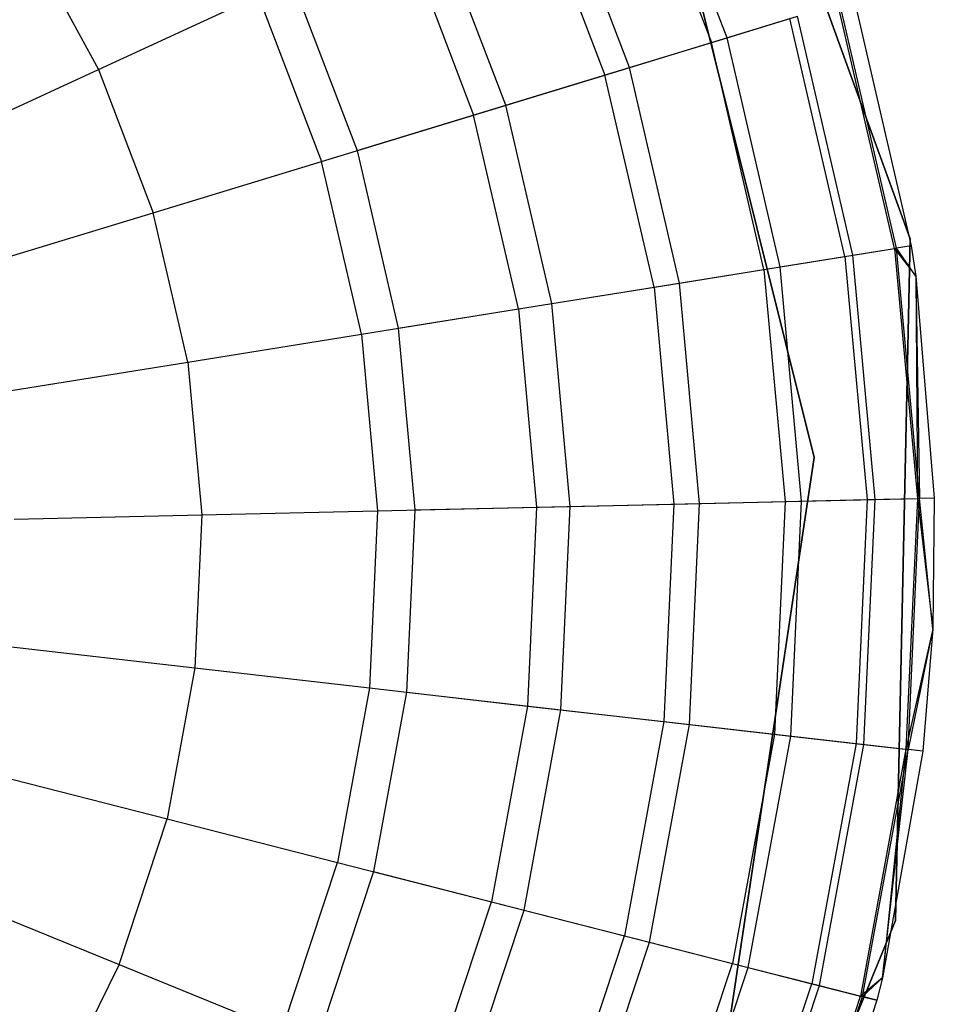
# Model space of a CAD drawing. Extents: x -38.3 to -0.1, y -39.1 to 0.
# Tile 202 of 256: x -21.536 to -21.293, y -7.992 to -7.731. Entities that reach past the tile are written whole.
import ezdxf

# ---------------------------------------------------------------- set-up
doc = ezdxf.new("R2010")
doc.units = 0
doc.header["$MEASUREMENT"] = 0
doc.layers.get('0').update_dxf_attribs({"color": 13, "linetype": 'CONTINUOUS'})

# ---------------------------------------------------------------- blocks, each defined once
blk = doc.blocks.new('ORTO_XII_A_STL')
at = {"color": 0}
for p, q in [((17.22823, 31.85304, 14.66398), (17.28992, 31.68303, 14.66398)), ((17.28992, 31.68303, 4.03405), (17.22823, 31.85304, 4.03405)), ((17.22823, 31.85304, 14.66398), (17.28992, 31.68303, 14.66398)), ((17.28992, 31.68303, 4.03405), (17.22823, 31.85304, 4.03405)), ((17.221, 31.79943, 14.66398), (17.26444, 31.62503, 14.66398)), ((17.26444, 31.62503, 4.03405), (17.221, 31.79943, 4.03405)), ((17.26444, 31.62503, 4.03405), (17.221, 31.79943, 4.03405)), ((17.26444, 31.62503, 4.2309), (17.221, 31.79943, 4.2309)), ((17.26444, 31.62503, 4.2309), (17.221, 31.79943, 4.2309)), ((17.221, 31.79943, 14.66398), (17.26444, 31.62503, 14.66398)), ((17.221, 31.79943, 14.58524), (17.26444, 31.62503, 14.58524)), ((17.221, 31.79943, 14.58524), (17.26444, 31.62503, 14.58524)), ((17.24137, 31.73629, 14.87795), (17.21916, 31.79456, 14.87795)), ((17.24137, 31.73629, 14.87795), (17.21916, 31.79456, 14.87795)), ((17.21522, 31.79274, 16.83917), (17.23723, 31.73503, 16.83917)), ((17.21522, 31.79274, 16.83917), (17.23723, 31.73503, 16.83917)), ((17.21551, 31.72841, 14.80334), (17.19461, 31.78323, 14.80334)), ((17.21551, 31.72841, 14.80334), (17.19461, 31.78323, 14.80334)), ((17.18842, 31.78037, 16.88133), (17.20899, 31.72642, 16.88133)), ((17.18842, 31.78037, 16.88133), (17.20899, 31.72642, 16.88133)), ((17.1827, 31.7184, 14.73178), (17.16347, 31.76885, 14.73178)), ((17.1827, 31.7184, 14.73178), (17.16347, 31.76885, 14.73178)), ((17.05523, 31.76354, 16.969), (17.07474, 31.72789, 16.969)), ((17.05523, 31.76354, 16.969), (17.07474, 31.72789, 16.969)), ((17.15538, 31.76511, 16.91773), (17.17418, 31.7158, 16.91773)), ((17.15538, 31.76511, 16.91773), (17.17418, 31.7158, 16.91773)), ((17.12603, 31.75156, 14.66398), (17.14326, 31.70638, 14.66398)), ((17.12603, 31.75156, 14.66398), (17.14326, 31.70638, 14.66398)), ((17.07474, 31.72789, 16.969), (17.1171, 31.74744, 16.94725)), ((17.07474, 31.72789, 16.969), (17.1171, 31.74744, 16.94725)), ((17.1171, 31.74744, 16.94725), (17.13385, 31.70351, 16.94725)), ((17.1171, 31.74744, 16.94725), (17.13385, 31.70351, 16.94725)), ((17.2858, 31.68042, 16.74281), (17.27077, 31.74526, 16.74281)), ((17.2858, 31.68042, 16.74281), (17.27077, 31.74526, 16.74281)), ((17.28633, 31.6805, 15.03336), (17.2713, 31.74542, 15.03336)), ((17.28633, 31.6805, 15.03336), (17.2713, 31.74542, 15.03336)), ((17.27507, 31.74656, 15.11261), (17.29023, 31.68113, 15.11261)), ((17.27507, 31.74656, 16.69154), (17.29023, 31.68113, 16.69154)), ((17.27507, 31.74656, 15.11261), (17.29023, 31.68113, 15.11261)), ((17.27507, 31.74656, 16.69154), (17.29023, 31.68113, 16.69154)), ((17.24137, 31.73629, 14.87795), (17.26003, 31.74198, 14.95488)), ((17.24137, 31.73629, 14.87795), (17.26003, 31.74198, 14.95488)), ((17.2747, 31.67864, 14.95488), (17.26003, 31.74198, 14.95488)), ((17.2747, 31.67864, 14.95488), (17.26003, 31.74198, 14.95488)), ((17.23723, 31.73503, 16.83917), (17.25803, 31.74137, 16.79252)), ((17.23723, 31.73503, 16.83917), (17.25803, 31.74137, 16.79252)), ((17.27264, 31.67831, 16.79252), (17.25803, 31.74137, 16.79252)), ((17.27264, 31.67831, 16.79252), (17.25803, 31.74137, 16.79252)), ((17.20899, 31.72642, 16.88133), (17.23723, 31.73503, 16.83917)), ((17.20899, 31.72642, 16.88133), (17.23723, 31.73503, 16.83917)), ((17.21551, 31.72841, 14.80334), (17.24137, 31.73629, 14.87795)), ((17.21551, 31.72841, 14.80334), (17.24137, 31.73629, 14.87795)), ((17.25117, 31.67485, 16.83917), (17.23723, 31.73503, 16.83917)), ((17.25117, 31.67485, 16.83917), (17.23723, 31.73503, 16.83917)), ((17.25545, 31.67554, 14.87795), (17.24137, 31.73629, 14.87795)), ((17.25545, 31.67554, 14.87795), (17.24137, 31.73629, 14.87795)), ((17.02961, 31.70705, 16.98232), (17.07474, 31.72789, 16.969)), ((17.02961, 31.70705, 16.98232), (17.07474, 31.72789, 16.969)), ((17.07474, 31.72789, 16.969), (17.08923, 31.6899, 16.969)), ((17.07474, 31.72789, 16.969), (17.08923, 31.6899, 16.969)), ((17.17418, 31.7158, 16.91773), (17.20899, 31.72642, 16.88133)), ((17.17418, 31.7158, 16.91773), (17.20899, 31.72642, 16.88133)), ((17.1827, 31.7184, 14.73178), (17.21551, 31.72841, 14.80334)), ((17.1827, 31.7184, 14.73178), (17.21551, 31.72841, 14.80334)), ((17.22202, 31.67017, 16.88133), (17.20899, 31.72642, 16.88133)), ((17.22202, 31.67017, 16.88133), (17.20899, 31.72642, 16.88133)), ((17.22875, 31.67125, 14.80334), (17.21551, 31.72841, 14.80334)), ((17.22875, 31.67125, 14.80334), (17.21551, 31.72841, 14.80334)), ((17.14326, 31.70638, 14.66398), (17.1827, 31.7184, 14.73178)), ((17.14326, 31.70638, 14.66398), (17.1827, 31.7184, 14.73178)), ((17.19488, 31.66581, 14.73178), (17.1827, 31.7184, 14.73178)), ((17.19488, 31.66581, 14.73178), (17.1827, 31.7184, 14.73178)), ((17.13385, 31.70351, 16.94725), (17.17418, 31.7158, 16.91773)), ((17.13385, 31.70351, 16.94725), (17.17418, 31.7158, 16.91773)), ((17.18609, 31.66439, 16.91773), (17.17418, 31.7158, 16.91773)), ((17.18609, 31.66439, 16.91773), (17.17418, 31.7158, 16.91773)), ((17.14326, 31.70638, 14.66398), (17.15418, 31.65926, 14.66398)), ((17.14326, 31.70638, 14.66398), (17.15418, 31.65926, 14.66398)), ((17.08923, 31.6899, 16.969), (17.13385, 31.70351, 16.94725)), ((17.08923, 31.6899, 16.969), (17.13385, 31.70351, 16.94725)), ((17.14446, 31.6577, 16.94725), (17.13385, 31.70351, 16.94725)), ((17.14446, 31.6577, 16.94725), (17.13385, 31.70351, 16.94725)), ((17.04167, 31.6754, 16.98232), (17.08923, 31.6899, 16.969)), ((17.04167, 31.6754, 16.98232), (17.08923, 31.6899, 16.969)), ((17.0984, 31.6503, 16.969), (17.08923, 31.6899, 16.969)), ((17.0984, 31.6503, 16.969), (17.08923, 31.6899, 16.969)), ((17.28992, 31.68303, 14.66398), (17.28602, 31.50222, 14.66398)), ((17.28602, 31.50222, 4.03405), (17.28992, 31.68303, 4.03405)), ((17.28992, 31.68303, 14.66398), (17.28602, 31.50222, 14.66398)), ((17.28602, 31.50222, 4.03405), (17.28992, 31.68303, 4.03405)), ((17.28992, 31.68303, 14.66398), (17.28992, 31.68303, 4.03405)), ((17.28992, 31.68303, 14.66398), (17.28992, 31.68303, 4.03405)), ((17.27264, 31.67831, 16.79252), (17.2858, 31.68042, 16.74281)), ((17.27264, 31.67831, 16.79252), (17.2858, 31.68042, 16.74281)), ((17.2747, 31.67864, 14.95488), (17.28633, 31.6805, 15.03336)), ((17.2747, 31.67864, 14.95488), (17.28633, 31.6805, 15.03336)), ((17.29023, 31.68113, 16.69154), (17.2858, 31.68042, 16.74281)), ((17.29023, 31.68113, 16.69154), (17.2858, 31.68042, 16.74281)), ((17.2858, 31.68042, 16.74281), (17.29145, 31.67307, 16.69154)), ((17.2858, 31.68042, 16.74281), (17.29145, 31.67307, 16.69154)), ((17.2858, 31.68042, 16.74281), (17.29185, 31.61414, 16.74281)), ((17.2858, 31.68042, 16.74281), (17.29185, 31.61414, 16.74281)), ((17.29023, 31.68113, 15.11261), (17.28633, 31.6805, 15.03336)), ((17.29023, 31.68113, 15.11261), (17.28633, 31.6805, 15.03336)), ((17.29145, 31.67307, 15.11261), (17.28633, 31.6805, 15.03336)), ((17.29145, 31.67307, 15.11261), (17.28633, 31.6805, 15.03336)), ((17.29239, 31.61415, 15.03336), (17.28633, 31.6805, 15.03336)), ((17.29239, 31.61415, 15.03336), (17.28633, 31.6805, 15.03336)), ((17.29023, 31.68113, 15.11261), (17.29145, 31.67307, 15.11261)), ((17.29023, 31.68113, 16.69154), (17.29023, 31.68113, 15.11261)), ((17.29023, 31.68113, 16.69154), (17.29023, 31.68113, 15.11261)), ((17.29023, 31.68113, 16.69154), (17.29145, 31.67307, 16.69154)), ((17.29023, 31.68113, 15.11261), (17.29145, 31.67307, 15.11261)), ((17.29023, 31.68113, 16.69154), (17.29145, 31.67307, 16.69154)), ((17.25117, 31.67485, 16.83917), (17.27264, 31.67831, 16.79252)), ((17.25117, 31.67485, 16.83917), (17.27264, 31.67831, 16.79252)), ((17.25545, 31.67554, 14.87795), (17.2747, 31.67864, 14.95488)), ((17.25545, 31.67554, 14.87795), (17.2747, 31.67864, 14.95488)), ((17.27264, 31.67831, 16.79252), (17.27853, 31.61384, 16.79252)), ((17.27264, 31.67831, 16.79252), (17.27853, 31.61384, 16.79252)), ((17.28062, 31.61388, 14.95488), (17.2747, 31.67864, 14.95488)), ((17.28062, 31.61388, 14.95488), (17.2747, 31.67864, 14.95488)), ((17.22202, 31.67017, 16.88133), (17.25117, 31.67485, 16.83917)), ((17.22202, 31.67017, 16.88133), (17.25117, 31.67485, 16.83917)), ((17.22875, 31.67125, 14.80334), (17.25545, 31.67554, 14.87795)), ((17.22875, 31.67125, 14.80334), (17.25545, 31.67554, 14.87795)), ((17.25117, 31.67485, 16.83917), (17.25678, 31.61334, 16.83917)), ((17.25117, 31.67485, 16.83917), (17.25678, 31.61334, 16.83917)), ((17.26112, 31.61344, 14.87795), (17.25545, 31.67554, 14.87795)), ((17.26112, 31.61344, 14.87795), (17.25545, 31.67554, 14.87795)), ((17.29145, 31.67307, 15.11261), (17.29239, 31.61415, 15.03336)), ((17.29145, 31.67307, 15.11261), (17.29633, 31.61424, 15.11261)), ((17.29145, 31.67307, 15.11261), (17.29239, 31.61415, 15.03336)), ((17.29145, 31.67307, 16.69154), (17.29145, 31.67307, 15.11261)), ((17.29145, 31.67307, 16.69154), (17.29145, 31.67307, 15.11261)), ((17.29145, 31.67307, 16.69154), (17.29633, 31.61424, 16.69154)), ((17.29145, 31.67307, 15.11261), (17.29633, 31.61424, 15.11261)), ((17.29145, 31.67307, 16.69154), (17.29633, 31.61424, 16.69154)), ((17.29145, 31.67307, 16.69154), (17.29185, 31.61414, 16.74281)), ((17.29145, 31.67307, 16.69154), (17.29185, 31.61414, 16.74281)), ((17.18609, 31.66439, 16.91773), (17.22202, 31.67017, 16.88133)), ((17.18609, 31.66439, 16.91773), (17.22202, 31.67017, 16.88133)), ((17.19488, 31.66581, 14.73178), (17.22875, 31.67125, 14.80334)), ((17.19488, 31.66581, 14.73178), (17.22875, 31.67125, 14.80334)), ((17.22202, 31.67017, 16.88133), (17.22727, 31.61267, 16.88133)), ((17.22202, 31.67017, 16.88133), (17.22727, 31.61267, 16.88133)), ((17.23409, 31.61282, 14.80334), (17.22875, 31.67125, 14.80334)), ((17.23409, 31.61282, 14.80334), (17.22875, 31.67125, 14.80334)), ((17.14446, 31.6577, 16.94725), (17.18609, 31.66439, 16.91773)), ((17.14446, 31.6577, 16.94725), (17.18609, 31.66439, 16.91773)), ((17.15418, 31.65926, 14.66398), (17.19488, 31.66581, 14.73178)), ((17.15418, 31.65926, 14.66398), (17.19488, 31.66581, 14.73178)), ((17.18609, 31.66439, 16.91773), (17.19088, 31.61184, 16.91773)), ((17.18609, 31.66439, 16.91773), (17.19088, 31.61184, 16.91773)), ((17.19979, 31.61204, 14.73178), (17.19488, 31.66581, 14.73178)), ((17.19979, 31.61204, 14.73178), (17.19488, 31.66581, 14.73178)), ((17.15418, 31.65926, 14.66398), (17.15857, 31.6111, 14.66398)), ((17.15418, 31.65926, 14.66398), (17.15857, 31.6111, 14.66398)), ((17.0984, 31.6503, 16.969), (17.14446, 31.6577, 16.94725)), ((17.0984, 31.6503, 16.969), (17.14446, 31.6577, 16.94725)), ((17.14446, 31.6577, 16.94725), (17.14873, 31.61088, 16.94725)), ((17.14446, 31.6577, 16.94725), (17.14873, 31.61088, 16.94725)), ((17.04932, 31.64241, 16.98232), (17.0984, 31.6503, 16.969)), ((17.04932, 31.64241, 16.98232), (17.0984, 31.6503, 16.969)), ((17.0984, 31.6503, 16.969), (17.1021, 31.60982, 16.969)), ((17.0984, 31.6503, 16.969), (17.1021, 31.60982, 16.969)), ((17.26444, 31.62503, 14.66398), (17.23783, 31.44729, 14.66398)), ((17.23783, 31.44729, 4.03405), (17.26444, 31.62503, 4.03405)), ((17.23783, 31.44729, 4.03405), (17.26444, 31.62503, 4.03405)), ((17.23783, 31.44729, 4.2309), (17.26444, 31.62503, 4.2309)), ((17.23783, 31.44729, 4.2309), (17.26444, 31.62503, 4.2309)), ((17.26444, 31.62503, 14.66398), (17.23783, 31.44729, 14.66398)), ((17.26444, 31.62503, 14.58524), (17.23783, 31.44729, 14.58524)), ((17.26444, 31.62503, 14.58524), (17.23783, 31.44729, 14.58524)), ((17.26444, 31.62503, 4.03405), (17.26444, 31.62503, 4.2309)), ((17.26444, 31.62503, 4.03405), (17.26444, 31.62503, 4.2309)), ((17.26444, 31.62503, 14.66398), (17.26444, 31.62503, 14.58524)), ((17.26444, 31.62503, 14.66398), (17.26444, 31.62503, 14.58524)), ((17.27853, 31.61384, 16.79252), (17.29185, 31.61414, 16.74281)), ((17.27853, 31.61384, 16.79252), (17.29185, 31.61414, 16.74281)), ((17.28062, 31.61388, 14.95488), (17.29239, 31.61415, 15.03336)), ((17.28062, 31.61388, 14.95488), (17.29239, 31.61415, 15.03336)), ((17.29185, 31.61414, 16.74281), (17.28882, 31.54765, 16.74281)), ((17.29185, 31.61414, 16.74281), (17.28882, 31.54765, 16.74281)), ((17.28936, 31.54759, 15.03336), (17.29239, 31.61415, 15.03336)), ((17.28936, 31.54759, 15.03336), (17.29239, 31.61415, 15.03336)), ((17.29633, 31.61424, 16.69154), (17.29185, 31.61414, 16.74281)), ((17.29633, 31.61424, 16.69154), (17.29185, 31.61414, 16.74281)), ((17.29185, 31.61414, 16.74281), (17.2959, 31.57962, 16.69154)), ((17.29185, 31.61414, 16.74281), (17.2959, 31.57962, 16.69154)), ((17.29633, 31.61424, 15.11261), (17.29239, 31.61415, 15.03336)), ((17.29633, 31.61424, 15.11261), (17.29239, 31.61415, 15.03336)), ((17.2959, 31.57962, 15.11261), (17.29239, 31.61415, 15.03336)), ((17.2959, 31.57962, 15.11261), (17.29239, 31.61415, 15.03336)), ((17.29633, 31.61424, 15.11261), (17.2959, 31.57962, 15.11261)), ((17.29633, 31.61424, 16.69154), (17.2959, 31.57962, 16.69154)), ((17.29633, 31.61424, 15.11261), (17.2959, 31.57962, 15.11261)), ((17.29633, 31.61424, 16.69154), (17.2959, 31.57962, 16.69154)), ((17.29633, 31.61424, 16.69154), (17.29633, 31.61424, 15.11261)), ((17.29633, 31.61424, 16.69154), (17.29633, 31.61424, 15.11261)), ((17.14873, 31.61088, 16.94725), (17.19088, 31.61184, 16.91773)), ((17.14873, 31.61088, 16.94725), (17.19088, 31.61184, 16.91773)), ((17.15857, 31.6111, 14.66398), (17.19979, 31.61204, 14.73178)), ((17.15857, 31.6111, 14.66398), (17.19979, 31.61204, 14.73178)), ((17.19088, 31.61184, 16.91773), (17.18848, 31.55912, 16.91773)), ((17.19088, 31.61184, 16.91773), (17.18848, 31.55912, 16.91773)), ((17.19088, 31.61184, 16.91773), (17.22727, 31.61267, 16.88133)), ((17.19088, 31.61184, 16.91773), (17.22727, 31.61267, 16.88133)), ((17.19734, 31.55811, 14.73178), (17.19979, 31.61204, 14.73178)), ((17.19734, 31.55811, 14.73178), (17.19979, 31.61204, 14.73178)), ((17.19979, 31.61204, 14.73178), (17.23409, 31.61282, 14.80334)), ((17.19979, 31.61204, 14.73178), (17.23409, 31.61282, 14.80334)), ((17.22727, 31.61267, 16.88133), (17.22464, 31.55499, 16.88133)), ((17.22727, 31.61267, 16.88133), (17.22464, 31.55499, 16.88133)), ((17.22727, 31.61267, 16.88133), (17.25678, 31.61334, 16.83917)), ((17.22727, 31.61267, 16.88133), (17.25678, 31.61334, 16.83917)), ((17.23142, 31.55421, 14.80334), (17.23409, 31.61282, 14.80334)), ((17.23142, 31.55421, 14.80334), (17.23409, 31.61282, 14.80334)), ((17.23409, 31.61282, 14.80334), (17.26112, 31.61344, 14.87795)), ((17.23409, 31.61282, 14.80334), (17.26112, 31.61344, 14.87795)), ((17.25678, 31.61334, 16.83917), (17.25397, 31.55164, 16.83917)), ((17.25678, 31.61334, 16.83917), (17.25397, 31.55164, 16.83917)), ((17.25678, 31.61334, 16.83917), (17.27853, 31.61384, 16.79252)), ((17.25678, 31.61334, 16.83917), (17.27853, 31.61384, 16.79252)), ((17.25828, 31.55114, 14.87795), (17.26112, 31.61344, 14.87795)), ((17.25828, 31.55114, 14.87795), (17.26112, 31.61344, 14.87795)), ((17.26112, 31.61344, 14.87795), (17.28062, 31.61388, 14.95488)), ((17.26112, 31.61344, 14.87795), (17.28062, 31.61388, 14.95488)), ((17.27853, 31.61384, 16.79252), (17.27558, 31.54917, 16.79252)), ((17.27853, 31.61384, 16.79252), (17.27558, 31.54917, 16.79252)), ((17.27766, 31.54893, 14.95488), (17.28062, 31.61388, 14.95488)), ((17.27766, 31.54893, 14.95488), (17.28062, 31.61388, 14.95488)), ((17.05239, 31.60869, 16.98232), (17.1021, 31.60982, 16.969)), ((17.05239, 31.60869, 16.98232), (17.1021, 31.60982, 16.969)), ((17.1021, 31.60982, 16.969), (17.10025, 31.56921, 16.969)), ((17.1021, 31.60982, 16.969), (17.10025, 31.56921, 16.969)), ((17.1021, 31.60982, 16.969), (17.14873, 31.61088, 16.94725)), ((17.1021, 31.60982, 16.969), (17.14873, 31.61088, 16.94725)), ((17.14873, 31.61088, 16.94725), (17.14659, 31.56391, 16.94725)), ((17.14873, 31.61088, 16.94725), (17.14659, 31.56391, 16.94725)), ((17.15857, 31.6111, 14.66398), (17.15637, 31.56279, 14.66398)), ((17.15857, 31.6111, 14.66398), (17.15637, 31.56279, 14.66398)), ((17.2959, 31.57962, 16.69154), (17.28882, 31.54765, 16.74281)), ((17.2959, 31.57962, 16.69154), (17.28882, 31.54765, 16.74281)), ((17.2959, 31.57962, 15.11261), (17.28936, 31.54759, 15.03336)), ((17.2959, 31.57962, 15.11261), (17.28936, 31.54759, 15.03336)), ((17.2959, 31.57962, 15.11261), (17.29328, 31.54714, 15.11261)), ((17.2959, 31.57962, 16.69154), (17.29328, 31.54714, 16.69154)), ((17.2959, 31.57962, 15.11261), (17.29328, 31.54714, 15.11261)), ((17.2959, 31.57962, 16.69154), (17.29328, 31.54714, 16.69154)), ((17.2959, 31.57962, 16.69154), (17.2959, 31.57962, 15.11261)), ((17.2959, 31.57962, 16.69154), (17.2959, 31.57962, 15.11261)), ((17.05085, 31.57486, 16.98232), (17.10025, 31.56921, 16.969)), ((17.05085, 31.57486, 16.98232), (17.10025, 31.56921, 16.969)), ((17.10025, 31.56921, 16.969), (17.09288, 31.52923, 16.969)), ((17.10025, 31.56921, 16.969), (17.09288, 31.52923, 16.969)), ((17.10025, 31.56921, 16.969), (17.14659, 31.56391, 16.94725)), ((17.10025, 31.56921, 16.969), (17.14659, 31.56391, 16.94725)), ((17.14659, 31.56391, 16.94725), (17.13808, 31.51767, 16.94725)), ((17.14659, 31.56391, 16.94725), (17.13808, 31.51767, 16.94725)), ((17.14659, 31.56391, 16.94725), (17.18848, 31.55912, 16.91773)), ((17.14659, 31.56391, 16.94725), (17.18848, 31.55912, 16.91773)), ((17.15637, 31.56279, 14.66398), (17.14761, 31.51523, 14.66398)), ((17.15637, 31.56279, 14.66398), (17.14761, 31.51523, 14.66398)), ((17.15637, 31.56279, 14.66398), (17.19734, 31.55811, 14.73178)), ((17.15637, 31.56279, 14.66398), (17.19734, 31.55811, 14.73178)), ((17.18848, 31.55912, 16.91773), (17.17892, 31.50722, 16.91773)), ((17.18848, 31.55912, 16.91773), (17.17892, 31.50722, 16.91773)), ((17.18848, 31.55912, 16.91773), (17.22464, 31.55499, 16.88133)), ((17.18848, 31.55912, 16.91773), (17.22464, 31.55499, 16.88133)), ((17.18756, 31.50502, 14.73178), (17.19734, 31.55811, 14.73178)), ((17.18756, 31.50502, 14.73178), (17.19734, 31.55811, 14.73178)), ((17.19734, 31.55811, 14.73178), (17.23142, 31.55421, 14.80334)), ((17.19734, 31.55811, 14.73178), (17.23142, 31.55421, 14.80334)), ((17.22464, 31.55499, 16.88133), (17.21418, 31.4982, 16.88133)), ((17.22464, 31.55499, 16.88133), (17.21418, 31.4982, 16.88133)), ((17.22079, 31.49651, 14.80334), (17.23142, 31.55421, 14.80334)), ((17.22079, 31.49651, 14.80334), (17.23142, 31.55421, 14.80334)), ((17.22464, 31.55499, 16.88133), (17.25397, 31.55164, 16.83917)), ((17.22464, 31.55499, 16.88133), (17.25397, 31.55164, 16.83917)), ((17.23142, 31.55421, 14.80334), (17.25828, 31.55114, 14.87795)), ((17.23142, 31.55421, 14.80334), (17.25828, 31.55114, 14.87795)), ((17.25397, 31.55164, 16.83917), (17.24278, 31.49089, 16.83917)), ((17.25397, 31.55164, 16.83917), (17.24278, 31.49089, 16.83917)), ((17.25397, 31.55164, 16.83917), (17.27558, 31.54917, 16.79252)), ((17.25397, 31.55164, 16.83917), (17.27558, 31.54917, 16.79252)), ((17.24698, 31.48982, 14.87795), (17.25828, 31.55114, 14.87795)), ((17.24698, 31.48982, 14.87795), (17.25828, 31.55114, 14.87795)), ((17.25828, 31.55114, 14.87795), (17.27766, 31.54893, 14.95488)), ((17.25828, 31.55114, 14.87795), (17.27766, 31.54893, 14.95488)), ((17.27558, 31.54917, 16.79252), (17.26386, 31.4855, 16.79252)), ((17.27558, 31.54917, 16.79252), (17.26386, 31.4855, 16.79252)), ((17.26588, 31.48498, 14.95488), (17.27766, 31.54893, 14.95488)), ((17.26588, 31.48498, 14.95488), (17.27766, 31.54893, 14.95488)), ((17.27558, 31.54917, 16.79252), (17.28882, 31.54765, 16.74281)), ((17.27558, 31.54917, 16.79252), (17.28882, 31.54765, 16.74281)), ((17.27766, 31.54893, 14.95488), (17.28936, 31.54759, 15.03336)), ((17.27766, 31.54893, 14.95488), (17.28936, 31.54759, 15.03336)), ((17.28882, 31.54765, 16.74281), (17.27677, 31.4822, 16.74281)), ((17.28882, 31.54765, 16.74281), (17.27677, 31.4822, 16.74281)), ((17.27729, 31.48206, 15.03336), (17.28936, 31.54759, 15.03336)), ((17.27729, 31.48206, 15.03336), (17.28936, 31.54759, 15.03336)), ((17.28882, 31.54765, 16.74281), (17.28259, 31.48702, 16.69154)), ((17.28882, 31.54765, 16.74281), (17.28259, 31.48702, 16.69154)), ((17.28259, 31.48702, 15.11261), (17.28936, 31.54759, 15.03336)), ((17.28259, 31.48702, 15.11261), (17.28936, 31.54759, 15.03336)), ((17.29328, 31.54714, 15.11261), (17.28259, 31.48702, 15.11261)), ((17.29328, 31.54714, 16.69154), (17.28259, 31.48702, 16.69154)), ((17.29328, 31.54714, 15.11261), (17.28259, 31.48702, 15.11261)), ((17.29328, 31.54714, 16.69154), (17.28259, 31.48702, 16.69154)), ((17.29328, 31.54714, 16.69154), (17.28882, 31.54765, 16.74281)), ((17.29328, 31.54714, 16.69154), (17.28882, 31.54765, 16.74281)), ((17.29328, 31.54714, 15.11261), (17.28936, 31.54759, 15.03336)), ((17.29328, 31.54714, 15.11261), (17.28936, 31.54759, 15.03336)), ((17.29328, 31.54714, 16.69154), (17.29328, 31.54714, 15.11261)), ((17.29328, 31.54714, 16.69154), (17.29328, 31.54714, 15.11261)), ((17.04472, 31.54155, 16.98232), (17.09288, 31.52923, 16.969)), ((17.04472, 31.54155, 16.98232), (17.09288, 31.52923, 16.969)), ((17.08015, 31.49063, 16.969), (17.09288, 31.52923, 16.969)), ((17.08015, 31.49063, 16.969), (17.09288, 31.52923, 16.969)), ((17.09288, 31.52923, 16.969), (17.13808, 31.51767, 16.94725)), ((17.09288, 31.52923, 16.969), (17.13808, 31.51767, 16.94725)), ((17.12334, 31.47302, 16.94725), (17.13808, 31.51767, 16.94725)), ((17.12334, 31.47302, 16.94725), (17.13808, 31.51767, 16.94725)), ((17.13808, 31.51767, 16.94725), (17.17892, 31.50722, 16.91773)), ((17.13808, 31.51767, 16.94725), (17.17892, 31.50722, 16.91773)), ((17.14761, 31.51523, 14.66398), (17.13246, 31.46931, 14.66398)), ((17.14761, 31.51523, 14.66398), (17.13246, 31.46931, 14.66398)), ((17.14761, 31.51523, 14.66398), (17.18756, 31.50502, 14.73178)), ((17.14761, 31.51523, 14.66398), (17.18756, 31.50502, 14.73178)), ((17.03411, 31.50939, 16.98232), (17.08015, 31.49063, 16.969)), ((17.03411, 31.50939, 16.98232), (17.08015, 31.49063, 16.969)), ((17.16239, 31.45711, 16.91773), (17.17892, 31.50722, 16.91773)), ((17.16239, 31.45711, 16.91773), (17.17892, 31.50722, 16.91773)), ((17.17892, 31.50722, 16.91773), (17.21418, 31.4982, 16.88133)), ((17.17892, 31.50722, 16.91773), (17.21418, 31.4982, 16.88133)), ((17.17064, 31.45375, 14.73178), (17.18756, 31.50502, 14.73178)), ((17.17064, 31.45375, 14.73178), (17.18756, 31.50502, 14.73178)), ((17.18756, 31.50502, 14.73178), (17.22079, 31.49651, 14.80334)), ((17.18756, 31.50502, 14.73178), (17.22079, 31.49651, 14.80334)), ((17.28602, 31.50222, 14.66398), (17.21707, 31.33502, 14.66398)), ((17.21707, 31.33502, 4.03405), (17.28602, 31.50222, 4.03405)), ((17.28602, 31.50222, 14.66398), (17.21707, 31.33502, 14.66398)), ((17.21707, 31.33502, 4.03405), (17.28602, 31.50222, 4.03405)), ((17.28602, 31.50222, 14.66398), (17.28602, 31.50222, 4.03405)), ((17.28602, 31.50222, 14.66398), (17.28602, 31.50222, 4.03405)), ((17.19609, 31.44337, 16.88133), (17.21418, 31.4982, 16.88133)), ((17.19609, 31.44337, 16.88133), (17.21418, 31.4982, 16.88133)), ((17.20241, 31.4408, 14.80334), (17.22079, 31.49651, 14.80334)), ((17.20241, 31.4408, 14.80334), (17.22079, 31.49651, 14.80334)), ((17.21418, 31.4982, 16.88133), (17.24278, 31.49089, 16.83917)), ((17.21418, 31.4982, 16.88133), (17.24278, 31.49089, 16.83917)), ((17.22079, 31.49651, 14.80334), (17.24698, 31.48982, 14.87795)), ((17.22079, 31.49651, 14.80334), (17.24698, 31.48982, 14.87795)), ((17.08015, 31.49063, 16.969), (17.06227, 31.45412, 16.969)), ((17.08015, 31.49063, 16.969), (17.06227, 31.45412, 16.969)), ((17.08015, 31.49063, 16.969), (17.12334, 31.47302, 16.94725)), ((17.08015, 31.49063, 16.969), (17.12334, 31.47302, 16.94725)), ((17.22343, 31.43223, 16.83917), (17.24278, 31.49089, 16.83917)), ((17.22343, 31.43223, 16.83917), (17.24278, 31.49089, 16.83917)), ((17.22744, 31.43059, 14.87795), (17.24698, 31.48982, 14.87795)), ((17.22744, 31.43059, 14.87795), (17.24698, 31.48982, 14.87795)), ((17.24278, 31.49089, 16.83917), (17.26386, 31.4855, 16.79252)), ((17.24278, 31.49089, 16.83917), (17.26386, 31.4855, 16.79252)), ((17.24698, 31.48982, 14.87795), (17.26588, 31.48498, 14.95488)), ((17.24698, 31.48982, 14.87795), (17.26588, 31.48498, 14.95488)), ((17.28259, 31.48702, 16.69154), (17.27677, 31.4822, 16.74281)), ((17.28259, 31.48702, 16.69154), (17.27677, 31.4822, 16.74281)), ((17.28259, 31.48702, 15.11261), (17.27729, 31.48206, 15.03336)), ((17.28259, 31.48702, 15.11261), (17.27729, 31.48206, 15.03336)), ((17.28259, 31.48702, 15.11261), (17.28111, 31.48109, 15.11261)), ((17.28259, 31.48702, 16.69154), (17.28111, 31.48109, 16.69154)), ((17.28259, 31.48702, 15.11261), (17.28111, 31.48109, 15.11261)), ((17.28259, 31.48702, 16.69154), (17.28111, 31.48109, 16.69154)), ((17.28259, 31.48702, 16.69154), (17.28259, 31.48702, 15.11261)), ((17.28259, 31.48702, 16.69154), (17.28259, 31.48702, 15.11261)), ((17.24357, 31.42402, 16.79252), (17.26386, 31.4855, 16.79252)), ((17.24357, 31.42402, 16.79252), (17.26386, 31.4855, 16.79252)), ((17.24551, 31.42323, 14.95488), (17.26588, 31.48498, 14.95488)), ((17.24551, 31.42323, 14.95488), (17.26588, 31.48498, 14.95488)), ((17.26386, 31.4855, 16.79252), (17.27677, 31.4822, 16.74281)), ((17.26386, 31.4855, 16.79252), (17.27677, 31.4822, 16.74281)), ((17.26588, 31.48498, 14.95488), (17.27729, 31.48206, 15.03336)), ((17.26588, 31.48498, 14.95488), (17.27729, 31.48206, 15.03336)), ((17.25591, 31.41899, 16.74281), (17.27677, 31.4822, 16.74281)), ((17.25591, 31.41899, 16.74281), (17.27677, 31.4822, 16.74281)), ((17.25642, 31.41879, 15.03336), (17.27729, 31.48206, 15.03336)), ((17.25642, 31.41879, 15.03336), (17.27729, 31.48206, 15.03336)), ((17.28111, 31.48109, 15.11261), (17.26006, 31.4173, 15.11261)), ((17.28111, 31.48109, 16.69154), (17.26006, 31.4173, 16.69154)), ((17.28111, 31.48109, 15.11261), (17.26006, 31.4173, 15.11261)), ((17.28111, 31.48109, 16.69154), (17.26006, 31.4173, 16.69154)), ((17.27677, 31.4822, 16.74281), (17.28111, 31.48109, 16.69154)), ((17.27677, 31.4822, 16.74281), (17.28111, 31.48109, 16.69154)), ((17.28111, 31.48109, 15.11261), (17.27729, 31.48206, 15.03336)), ((17.28111, 31.48109, 15.11261), (17.27729, 31.48206, 15.03336)), ((17.28111, 31.48109, 16.69154), (17.28111, 31.48109, 15.11261)), ((17.28111, 31.48109, 16.69154), (17.28111, 31.48109, 15.11261))]:
    blk.add_line(p, q, dxfattribs=at)

msp = doc.modelspace()

# ---------------------------------------------------------------- block references
at = {"color": 0}
msp.add_blockref('ORTO_XII_A_STL', (-38.58948, -39.47195, -0.67185), dxfattribs=at)

doc.saveas('drawing.dxf')
